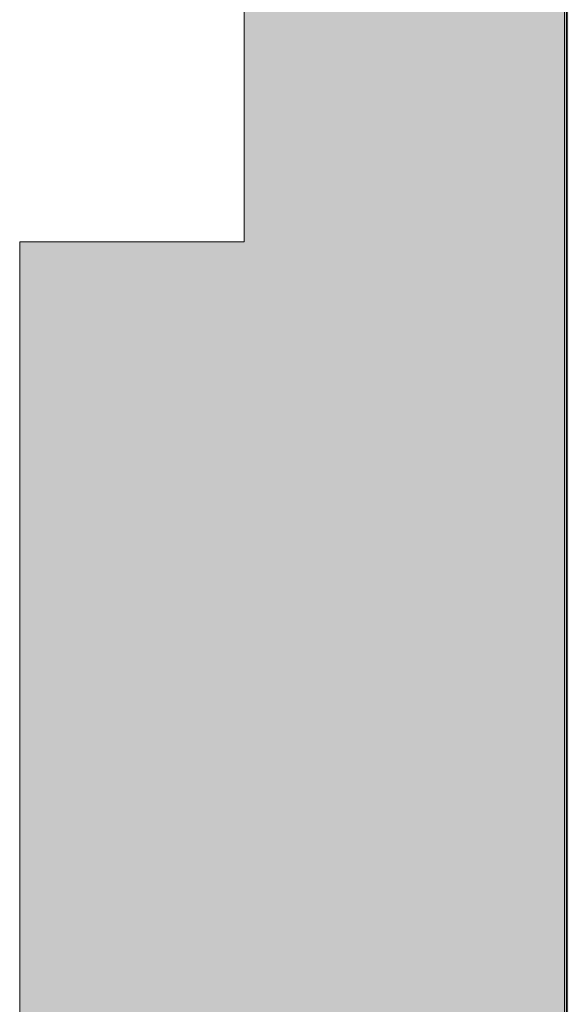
# Model space of a CAD drawing. Header units: millimetres. Extents: x -13994 to 14014, y -18238 to 7441.
# Tile 20 of 190: x -9234 to -7696, y -15258 to -12491. Entities that reach past the tile are written whole.
import ezdxf

# ---------------------------------------------------------------- set-up
doc = ezdxf.new("R2010")
doc.units = ezdxf.units.MM
for name, color, linetype, lineweight in [('A-FLOR', 7, 'Continuous', 5), ('A-FLOR-PATT', 7, 'Continuous', 5), ('A-WALL', 7, 'Continuous', 5), ('A-WALL-PATT', 7, 'Continuous', 50), ('I-WALL', 7, 'Continuous', 5)]:
    doc.layers.add(name, color=color, linetype=linetype, lineweight=lineweight)

msp = doc.modelspace()

# ---------------------------------------------------------------- hatches: boundary and pattern name
at = {"layer": 'A-FLOR-PATT', "true_color": 0xd8d8d8}
h = msp.add_hatch(color=254, dxfattribs=at)
h.paths.add_polyline_path([(506.4, -18075), (1406.4, -18075), (1406.4, -13815), (506.4, -13815), (506.4, -16075), (526.4, -16075), (526.4, -17475), (506.4, -17475), (506.4, -18048.8)])
h.paths.add_polyline_path([(-8173.6, -15315), (-7703.7, -15314.6), (-7703.7, -11235), (-7193.6, -11235), (-7193.6, -11215), (-5493.6, -11215), (-5493.6, -11235), (-4683.6, -11235), (-4683.6, -11215), (-3683.6, -11215), (-3683.6, -11235), (-2873.6, -11235), (-2873.6, -11215), (-1173.6, -11215), (-1173.6, -11235), (-663.6, -11235), (-663.6, -12615), (236.4, -12615), (236.4, -10335), (-8603.7, -10335), (-8603.7, -13115), (-9233.6, -13115), (-9233.6, -15315), (-8178.6, -15315)])
at = {"layer": 'A-WALL-PATT'}
for points in [[(-7696.2, -15322.5), (-7696.2, -11242.5), (-7698.7, -11242.5), (-7698.7, -15322.5)], [(-7696.2, -15325), (-7693.7, -15325), (-7693.7, -11245), (-7696.2, -11245), (-7696.2, -15322.5)]]:
    msp.add_hatch(color=256, dxfattribs=at).paths.add_polyline_path(points)
at = {"layer": 'I-WALL'}
msp.add_hatch(color=256, dxfattribs=at).paths.add_polyline_path([(-7698.7, -15320), (-7698.7, -11240), (-7703.7, -11240), (-7703.7, -15320)])

# ---------------------------------------------------------------- linework, layer by layer
at = {"layer": 'A-FLOR', "color": 9, "true_color": 0xc0c0c0}
for p, q in [((-8603.7, -10335), (-8603.7, -13115)), ((-8603.7, -13115), (-9233.6, -13115)), ((-9233.6, -13115), (-9233.6, -18075))]:
    msp.add_line(p, q, dxfattribs=at)
at = {"layer": 'A-WALL'}
for p, q in [((-7703.7, -11235), (-7703.7, -15315)), ((-7698.7, -15320), (-7698.7, -11240)), ((-7696.2, -15322.5), (-7696.2, -11242.5))]:
    msp.add_line(p, q, dxfattribs=at)

doc.saveas('drawing.dxf')
